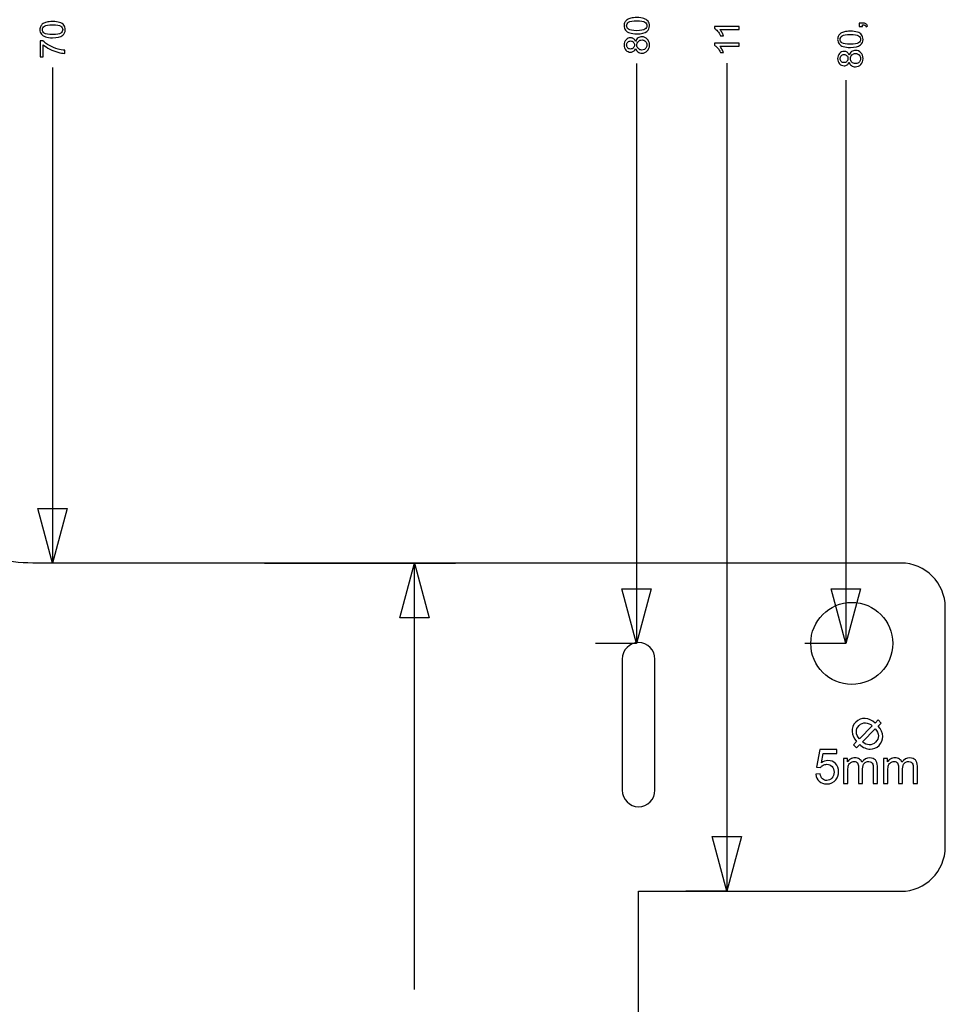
# Model space of a CAD drawing. Header units: centimetres. Extents: x -5.6 to 5.4, y -8.3 to 8.9.
# Tile 7 of 12: x -0.2 to 5.4, y -3.3 to 2.7. Entities that reach past the tile are written whole.
import ezdxf

# ---------------------------------------------------------------- set-up
doc = ezdxf.new("R2010")
doc.units = ezdxf.units.CM
doc.header["$MEASUREMENT"] = 0
doc.layers.add('layer 1', color=7, linetype='Continuous')

msp = doc.modelspace()

# ---------------------------------------------------------------- linework, layer by layer
at = {"layer": 'layer 1', "color": 250, "lineweight": 25}
for points, knots in [([(-0.11947, 6.40775), (-0.11947, 6.40775), (-0.11947, 6.4077), (-0.11947, 6.4077), (-0.11947, 6.4077), (-0.37717, 6.40958), (-0.63106, 6.28714), (-0.78708, 6.05816), (-0.78708, 6.05816), (-0.88115, 5.92009), (-0.92613, 5.76308), (-0.92599, 5.60775), (-0.92599, 5.60775), (-0.92599, 5.60775), (-0.92602, 5.60775), (-0.92602, 5.60775), (-0.92602, 5.60775), (-0.92602, 5.60775), (-0.92602, 0.2074), (-0.92602, 0.2074), (-0.92602, 0.2074), (-0.92602, 0.2074), (-0.92602, 0.20352), (-0.92602, 0.20352), (-0.92602, 0.20352), (-0.92602, 0.20352), (-0.92599, 0.20352), (-0.92599, 0.20352), (-0.92599, 0.20352), (-0.92575, -0.05192), (-0.80348, -0.30283), (-0.57644, -0.45753), (-0.57644, -0.45753), (-0.43643, -0.55293), (-0.27694, -0.59781), (-0.11947, -0.59638), (-0.11947, -0.59638), (-0.11947, -0.59638), (-0.11947, -0.59648), (-0.11947, -0.59648), (-0.11947, -0.59648), (-0.11947, -0.59648), (5.17297, -0.59648), (5.17297, -0.59648), (5.17297, -0.59648), (5.32198, -0.59648), (5.44396, -0.71845), (5.44396, -0.86746), (5.44396, -0.86746), (5.44396, -0.86746), (5.44396, -2.32555), (5.44396, -2.32555), (5.44396, -2.32555), (5.44396, -2.47454), (5.32204, -2.59648), (5.17302, -2.59648), (5.17302, -2.59648), (5.17302, -2.59648), (3.57397, -2.59648), (3.57397, -2.59648), (3.57397, -2.59648), (3.57397, -2.59648), (3.57397, -6.29214), (3.57397, -6.29214), (3.57397, -6.29214), (3.57397, -6.29214), (3.57396, -6.29214), (3.57396, -6.29214), (3.57396, -6.29214), (3.57396, -6.29214), (3.57396, -7.80077), (3.57396, -7.80077), (3.57396, -7.80077), (3.57396, -8.06887), (3.35461, -8.28822), (3.08651, -8.28822), (3.08651, -8.28822), (3.08651, -8.28822), (-2.43858, -8.28822), (-2.43858, -8.28822), (-2.43858, -8.28822), (-2.70668, -8.28822), (-2.92603, -8.06887), (-2.92603, -7.80077), (-2.92603, -7.80077), (-2.92603, -7.80077), (-2.92603, -6.29214), (-2.92603, -6.29214), (-2.92603, -6.29214), (-2.92603, -6.29214), (-2.92603, -2.59648), (-2.92603, -2.59648), (-2.92603, -2.59648), (-2.92603, -2.59648), (-5.28506, -2.59648), (-5.28506, -2.59648), (-5.28506, -2.59648), (-5.4341, -2.59648), (-5.55604, -2.47454), (-5.55604, -2.3255), (-5.55604, -2.3255), (-5.55604, -2.3255), (-5.55604, -0.86746), (-5.55604, -0.86746), (-5.55604, -0.86746), (-5.55604, -0.71842), (-5.43407, -0.59648), (-5.28506, -0.59648), (-5.28506, -0.59648), (-5.28506, -0.59648), (-2.92604, -0.59648), (-2.92604, -0.59648), (-2.92604, -0.59648), (-2.92604, -0.59648), (-2.92604, 6.40775), (-2.92604, 6.40775), (-2.92604, 6.40775), (-2.92604, 6.40775), (-5.28506, 6.40775), (-5.28506, 6.40775), (-5.28506, 6.40775), (-5.43407, 6.40775), (-5.55604, 6.52969), (-5.55604, 6.67873), (-5.55604, 6.67873), (-5.55604, 6.67873), (-5.55604, 8.13677), (-5.55604, 8.13677), (-5.55604, 8.13677), (-5.55604, 8.28581), (-5.4341, 8.40775), (-5.28506, 8.40775), (-5.28506, 8.40775), (-5.28506, 8.40775), (5.17302, 8.40775), (5.17302, 8.40775), (5.17302, 8.40775), (5.32204, 8.40775), (5.44396, 8.28581), (5.44396, 8.13682), (5.44396, 8.13682), (5.44396, 8.13682), (5.44396, 6.67873), (5.44396, 6.67873), (5.44396, 6.67873), (5.44396, 6.52972), (5.32198, 6.40775), (5.17297, 6.40775), (5.17297, 6.40775), (5.17297, 6.40775), (-0.11947, 6.40775), (-0.11947, 6.40775)], [0, 0, 0, 0, 0.025641, 0.025641, 0.025641, 0.025641, 0.0512821, 0.0512821, 0.0512821, 0.0512821, 0.0769231, 0.0769231, 0.0769231, 0.0769231, 0.1025641, 0.1025641, 0.1025641, 0.1025641, 0.1282051, 0.1282051, 0.1282051, 0.1282051, 0.1538462, 0.1538462, 0.1538462, 0.1538462, 0.1794872, 0.1794872, 0.1794872, 0.1794872, 0.2051282, 0.2051282, 0.2051282, 0.2051282, 0.2307692, 0.2307692, 0.2307692, 0.2307692, 0.2564103, 0.2564103, 0.2564103, 0.2564103, 0.2820513, 0.2820513, 0.2820513, 0.2820513, 0.3076923, 0.3076923, 0.3076923, 0.3076923, 0.3333333, 0.3333333, 0.3333333, 0.3333333, 0.3589744, 0.3589744, 0.3589744, 0.3589744, 0.3846154, 0.3846154, 0.3846154, 0.3846154, 0.4102564, 0.4102564, 0.4102564, 0.4102564, 0.4358974, 0.4358974, 0.4358974, 0.4358974, 0.4615385, 0.4615385, 0.4615385, 0.4615385, 0.4871795, 0.4871795, 0.4871795, 0.4871795, 0.5128205, 0.5128205, 0.5128205, 0.5128205, 0.5384615, 0.5384615, 0.5384615, 0.5384615, 0.5641026, 0.5641026, 0.5641026, 0.5641026, 0.5897436, 0.5897436, 0.5897436, 0.5897436, 0.6153846, 0.6153846, 0.6153846, 0.6153846, 0.6410256, 0.6410256, 0.6410256, 0.6410256, 0.6666667, 0.6666667, 0.6666667, 0.6666667, 0.6923077, 0.6923077, 0.6923077, 0.6923077, 0.7179487, 0.7179487, 0.7179487, 0.7179487, 0.7435897, 0.7435897, 0.7435897, 0.7435897, 0.7692308, 0.7692308, 0.7692308, 0.7692308, 0.7948718, 0.7948718, 0.7948718, 0.7948718, 0.8205128, 0.8205128, 0.8205128, 0.8205128, 0.8461538, 0.8461538, 0.8461538, 0.8461538, 0.8717949, 0.8717949, 0.8717949, 0.8717949, 0.8974359, 0.8974359, 0.8974359, 0.8974359, 0.9230769, 0.9230769, 0.9230769, 0.9230769, 0.9487179, 0.9487179, 0.9487179, 0.9487179, 1, 1, 1, 1]), ([(5.12384, -1.08648), (5.12384, -0.94841), (5.01191, -0.83648), (4.87384, -0.83648), (4.87384, -0.83648), (4.73577, -0.83648), (4.62384, -0.94841), (4.62384, -1.08648), (4.62384, -1.08648), (4.62384, -1.22455), (4.73577, -1.33648), (4.87384, -1.33648), (4.87384, -1.33648), (5.01191, -1.33648), (5.12384, -1.22455), (5.12384, -1.08648)], [0, 0, 0, 0, 0.2, 0.2, 0.2, 0.2, 0.4, 0.4, 0.4, 0.4, 0.6, 0.6, 0.6, 0.6, 1, 1, 1, 1]), ([(3.57397, -2.08148), (3.57397, -2.08148), (3.57396, -2.08148), (3.57396, -2.08148), (3.57396, -2.08148), (3.51911, -2.08148), (3.47396, -2.03602), (3.47396, -1.98048), (3.47396, -1.98048), (3.47396, -1.98048), (3.47396, -1.18249), (3.47396, -1.18249), (3.47396, -1.18249), (3.47396, -1.12695), (3.51896, -1.08148), (3.57396, -1.08148), (3.57396, -1.08148), (3.57396, -1.08148), (3.57397, -1.08148), (3.57397, -1.08148), (3.57397, -1.08148), (3.62897, -1.08148), (3.67396, -1.12707), (3.67396, -1.18249), (3.67396, -1.18249), (3.67396, -1.18249), (3.67396, -1.98048), (3.67396, -1.98048), (3.67396, -1.98048), (3.67396, -2.0359), (3.62878, -2.08148), (3.57397, -2.08148)], [0, 0, 0, 0, 0.1111111, 0.1111111, 0.1111111, 0.1111111, 0.2222222, 0.2222222, 0.2222222, 0.2222222, 0.3333333, 0.3333333, 0.3333333, 0.3333333, 0.4444444, 0.4444444, 0.4444444, 0.4444444, 0.5555556, 0.5555556, 0.5555556, 0.5555556, 0.6666667, 0.6666667, 0.6666667, 0.6666667, 0.7777778, 0.7777778, 0.7777778, 0.7777778, 1, 1, 1, 1])]:
    msp.add_open_spline(points, degree=3, knots=knots, dxfattribs=at)
at = {"layer": 'layer 1', "color": 250}
for points, knots in [([(0.0013, 2.6047), (-0.01658, 2.6047), (-0.03105, 2.60653), (-0.04198, 2.6102), (-0.04198, 2.6102), (-0.05295, 2.61391), (-0.06138, 2.61937), (-0.06727, 2.62664), (-0.06727, 2.62664), (-0.07317, 2.63387), (-0.07609, 2.64301), (-0.07609, 2.65402), (-0.07609, 2.65402), (-0.07609, 2.66213), (-0.07447, 2.66926), (-0.07119, 2.67543), (-0.07119, 2.67543), (-0.06791, 2.68157), (-0.06318, 2.68665), (-0.05701, 2.6906), (-0.05701, 2.6906), (-0.05087, 2.69455), (-0.04336, 2.69765), (-0.0345, 2.69991), (-0.0345, 2.69991), (-0.02565, 2.7022), (-0.01369, 2.70333), (0.0013, 2.70333), (0.0013, 2.70333), (0.01908, 2.70333), (0.03348, 2.7015), (0.04441, 2.69787), (0.04441, 2.69787), (0.05538, 2.69423), (0.06381, 2.68876), (0.06974, 2.6815), (0.06974, 2.6815), (0.07567, 2.67427), (0.07863, 2.66509), (0.07863, 2.65402), (0.07863, 2.65402), (0.07863, 2.63945), (0.07344, 2.62798), (0.06304, 2.61966), (0.06304, 2.61966), (0.05034, 2.60967), (0.02977, 2.6047), (0.0013, 2.6047)], [0, 0, 0, 0, 0.0769231, 0.0769231, 0.0769231, 0.0769231, 0.1538462, 0.1538462, 0.1538462, 0.1538462, 0.2307692, 0.2307692, 0.2307692, 0.2307692, 0.3076923, 0.3076923, 0.3076923, 0.3076923, 0.3846154, 0.3846154, 0.3846154, 0.3846154, 0.4615385, 0.4615385, 0.4615385, 0.4615385, 0.5384615, 0.5384615, 0.5384615, 0.5384615, 0.6153846, 0.6153846, 0.6153846, 0.6153846, 0.6923077, 0.6923077, 0.6923077, 0.6923077, 0.7692308, 0.7692308, 0.7692308, 0.7692308, 0.8461538, 0.8461538, 0.8461538, 0.8461538, 1, 1, 1, 1]), ([(3.56297, 2.6286), (3.54505, 2.62864), (3.53066, 2.63051), (3.51976, 2.63421), (3.51976, 2.63421), (3.50882, 2.63792), (3.50043, 2.64339), (3.4945, 2.65069), (3.4945, 2.65069), (3.48858, 2.65796), (3.48565, 2.66713), (3.48565, 2.67813), (3.48565, 2.67813), (3.48568, 2.68625), (3.48734, 2.69341), (3.49062, 2.69951), (3.49062, 2.69951), (3.4939, 2.70565), (3.49863, 2.71069), (3.5048, 2.71468), (3.5048, 2.71468), (3.51098, 2.71867), (3.51849, 2.72181), (3.52734, 2.72406), (3.52734, 2.72406), (3.5362, 2.72632), (3.54812, 2.72741), (3.56315, 2.72741), (3.56315, 2.72741), (3.58093, 2.72738), (3.59529, 2.72551), (3.60619, 2.72184), (3.60619, 2.72184), (3.61712, 2.71817), (3.62552, 2.7127), (3.63148, 2.70544), (3.63148, 2.70544), (3.63744, 2.69814), (3.64041, 2.68896), (3.64037, 2.67785), (3.64037, 2.67785), (3.64034, 2.66325), (3.63508, 2.65178), (3.6246, 2.64349), (3.6246, 2.64349), (3.61197, 2.63351), (3.59144, 2.62853), (3.56297, 2.6286)], [0, 0, 0, 0, 0.0769231, 0.0769231, 0.0769231, 0.0769231, 0.1538462, 0.1538462, 0.1538462, 0.1538462, 0.2307692, 0.2307692, 0.2307692, 0.2307692, 0.3076923, 0.3076923, 0.3076923, 0.3076923, 0.3846154, 0.3846154, 0.3846154, 0.3846154, 0.4615385, 0.4615385, 0.4615385, 0.4615385, 0.5384615, 0.5384615, 0.5384615, 0.5384615, 0.6153846, 0.6153846, 0.6153846, 0.6153846, 0.6923077, 0.6923077, 0.6923077, 0.6923077, 0.7692308, 0.7692308, 0.7692308, 0.7692308, 0.8461538, 0.8461538, 0.8461538, 0.8461538, 1, 1, 1, 1]), ([(3.56301, 2.64772), (3.58788, 2.64769), (3.60446, 2.65055), (3.61268, 2.65637), (3.61268, 2.65637), (3.62093, 2.66219), (3.62506, 2.66935), (3.6251, 2.67789), (3.6251, 2.67789), (3.6251, 2.68642), (3.62097, 2.69362), (3.61271, 2.69948), (3.61271, 2.69948), (3.60446, 2.7053), (3.58791, 2.70822), (3.56312, 2.70829), (3.56312, 2.70829), (3.53817, 2.70833), (3.52159, 2.70544), (3.51341, 2.69962), (3.51341, 2.69962), (3.50519, 2.69383), (3.50106, 2.6866), (3.50106, 2.67789), (3.50106, 2.67789), (3.50103, 2.66935), (3.50466, 2.66254), (3.51186, 2.65743), (3.51186, 2.65743), (3.5211, 2.65101), (3.53814, 2.64776), (3.56301, 2.64772)], [0, 0, 0, 0, 0.1111111, 0.1111111, 0.1111111, 0.1111111, 0.2222222, 0.2222222, 0.2222222, 0.2222222, 0.3333333, 0.3333333, 0.3333333, 0.3333333, 0.4444444, 0.4444444, 0.4444444, 0.4444444, 0.5555556, 0.5555556, 0.5555556, 0.5555556, 0.6666667, 0.6666667, 0.6666667, 0.6666667, 0.7777778, 0.7777778, 0.7777778, 0.7777778, 1, 1, 1, 1]), ([(0.00137, 2.62375), (0.02631, 2.62375), (0.04289, 2.62664), (0.05108, 2.63246), (0.05108, 2.63246), (0.0593, 2.63828), (0.06339, 2.64548), (0.06339, 2.65402), (0.06339, 2.65402), (0.06339, 2.66255), (0.05926, 2.66975), (0.05104, 2.67557), (0.05104, 2.67557), (0.04279, 2.68139), (0.02624, 2.68428), (0.00137, 2.68428), (0.00137, 2.68428), (-0.02357, 2.68428), (-0.04015, 2.68139), (-0.04833, 2.67557), (-0.04833, 2.67557), (-0.05655, 2.66979), (-0.06064, 2.66252), (-0.06064, 2.6538), (-0.06064, 2.6538), (-0.06064, 2.64527), (-0.05701, 2.63842), (-0.04978, 2.63331), (-0.04978, 2.63331), (-0.04057, 2.62692), (-0.0235, 2.62375), (0.00137, 2.62375)], [0, 0, 0, 0, 0.1111111, 0.1111111, 0.1111111, 0.1111111, 0.2222222, 0.2222222, 0.2222222, 0.2222222, 0.3333333, 0.3333333, 0.3333333, 0.3333333, 0.4444444, 0.4444444, 0.4444444, 0.4444444, 0.5555556, 0.5555556, 0.5555556, 0.5555556, 0.6666667, 0.6666667, 0.6666667, 0.6666667, 0.7777778, 0.7777778, 0.7777778, 0.7777778, 1, 1, 1, 1]), ([(4.18792, 2.67315), (4.18792, 2.67315), (4.18792, 2.65452), (4.18792, 2.65452), (4.18792, 2.65452), (4.18792, 2.65452), (4.06932, 2.65452), (4.06932, 2.65452), (4.06932, 2.65452), (4.07362, 2.65004), (4.07789, 2.64415), (4.08216, 2.63688), (4.08216, 2.63688), (4.08643, 2.62962), (4.08964, 2.62305), (4.09176, 2.61727), (4.09176, 2.61727), (4.09176, 2.61727), (4.07376, 2.61727), (4.07376, 2.61727), (4.07376, 2.61727), (4.0689, 2.62768), (4.06297, 2.63678), (4.05599, 2.64457), (4.05599, 2.64457), (4.04904, 2.65237), (4.0423, 2.65791), (4.03574, 2.66115), (4.03574, 2.66115), (4.03574, 2.66115), (4.03574, 2.67315), (4.03574, 2.67315), (4.03574, 2.67315), (4.03574, 2.67315), (4.18792, 2.67315), (4.18792, 2.67315)], [0, 0, 0, 0, 0.1, 0.1, 0.1, 0.1, 0.2, 0.2, 0.2, 0.2, 0.3, 0.3, 0.3, 0.3, 0.4, 0.4, 0.4, 0.4, 0.5, 0.5, 0.5, 0.5, 0.6, 0.6, 0.6, 0.6, 0.7, 0.7, 0.7, 0.7, 0.8, 0.8, 0.8, 0.8, 1, 1, 1, 1]), ([(4.86493, 2.54566), (4.84705, 2.54566), (4.83258, 2.54749), (4.82165, 2.55116), (4.82165, 2.55116), (4.81068, 2.55487), (4.80225, 2.56033), (4.79636, 2.5676), (4.79636, 2.5676), (4.79046, 2.57483), (4.78754, 2.58397), (4.78754, 2.59498), (4.78754, 2.59498), (4.78754, 2.60309), (4.78916, 2.61022), (4.79244, 2.61639), (4.79244, 2.61639), (4.79572, 2.62253), (4.80045, 2.62761), (4.80662, 2.63156), (4.80662, 2.63156), (4.81276, 2.63551), (4.82027, 2.63861), (4.82913, 2.64087), (4.82913, 2.64087), (4.83798, 2.64316), (4.84994, 2.64429), (4.86493, 2.64429), (4.86493, 2.64429), (4.88271, 2.64429), (4.89711, 2.64246), (4.90804, 2.63883), (4.90804, 2.63883), (4.91901, 2.63519), (4.92744, 2.62972), (4.93337, 2.62246), (4.93337, 2.62246), (4.9393, 2.61523), (4.94226, 2.60605), (4.94226, 2.59498), (4.94226, 2.59498), (4.94226, 2.58041), (4.93707, 2.56894), (4.92667, 2.56062), (4.92667, 2.56062), (4.91397, 2.55063), (4.8934, 2.54566), (4.86493, 2.54566)], [0, 0, 0, 0, 0.0769231, 0.0769231, 0.0769231, 0.0769231, 0.1538462, 0.1538462, 0.1538462, 0.1538462, 0.2307692, 0.2307692, 0.2307692, 0.2307692, 0.3076923, 0.3076923, 0.3076923, 0.3076923, 0.3846154, 0.3846154, 0.3846154, 0.3846154, 0.4615385, 0.4615385, 0.4615385, 0.4615385, 0.5384615, 0.5384615, 0.5384615, 0.5384615, 0.6153846, 0.6153846, 0.6153846, 0.6153846, 0.6923077, 0.6923077, 0.6923077, 0.6923077, 0.7692308, 0.7692308, 0.7692308, 0.7692308, 0.8461538, 0.8461538, 0.8461538, 0.8461538, 1, 1, 1, 1]), ([(4.93972, 2.67333), (4.93972, 2.67333), (4.91855, 2.67333), (4.91855, 2.67333), (4.91855, 2.67333), (4.91855, 2.67333), (4.91855, 2.69449), (4.91855, 2.69449), (4.91855, 2.69449), (4.91855, 2.69449), (4.93972, 2.69449), (4.93972, 2.69449), (4.93972, 2.69449), (4.94752, 2.69449), (4.95383, 2.69312), (4.95863, 2.69033), (4.95863, 2.69033), (4.96343, 2.68758), (4.96717, 2.68317), (4.96978, 2.67714), (4.96978, 2.67714), (4.96978, 2.67714), (4.96173, 2.67206), (4.96173, 2.67206), (4.96173, 2.67206), (4.96, 2.67601), (4.95746, 2.6789), (4.95415, 2.68074), (4.95415, 2.68074), (4.9508, 2.68261), (4.946, 2.68366), (4.93972, 2.68388), (4.93972, 2.68388), (4.93972, 2.68388), (4.93972, 2.67333), (4.93972, 2.67333)], [0, 0, 0, 0, 0.1, 0.1, 0.1, 0.1, 0.2, 0.2, 0.2, 0.2, 0.3, 0.3, 0.3, 0.3, 0.4, 0.4, 0.4, 0.4, 0.5, 0.5, 0.5, 0.5, 0.6, 0.6, 0.6, 0.6, 0.7, 0.7, 0.7, 0.7, 0.8, 0.8, 0.8, 0.8, 1, 1, 1, 1]), ([(-0.05577, 2.48804), (-0.05577, 2.48804), (-0.07355, 2.48804), (-0.07355, 2.48804), (-0.07355, 2.48804), (-0.07355, 2.48804), (-0.07355, 2.58604), (-0.07355, 2.58604), (-0.07355, 2.58604), (-0.07355, 2.58604), (-0.05916, 2.58604), (-0.05916, 2.58604), (-0.05916, 2.58604), (-0.0489, 2.57641), (-0.03524, 2.56681), (-0.0182, 2.55736), (-0.0182, 2.55736), (-0.00117, 2.54787), (0.01637, 2.54056), (0.03439, 2.53538), (0.03439, 2.53538), (0.04706, 2.53168), (0.06099, 2.52928), (0.07609, 2.52825), (0.07609, 2.52825), (0.07609, 2.52825), (0.07609, 2.5092), (0.07609, 2.5092), (0.07609, 2.5092), (0.06417, 2.50942), (0.04974, 2.51174), (0.03284, 2.51622), (0.03284, 2.51622), (0.01591, 2.5207), (-0.00039, 2.52709), (-0.01609, 2.53545), (-0.01609, 2.53545), (-0.03179, 2.54381), (-0.04501, 2.5527), (-0.05577, 2.56212), (-0.05577, 2.56212), (-0.05577, 2.56212), (-0.05577, 2.48804), (-0.05577, 2.48804)], [0, 0, 0, 0, 0.0833333, 0.0833333, 0.0833333, 0.0833333, 0.1666667, 0.1666667, 0.1666667, 0.1666667, 0.25, 0.25, 0.25, 0.25, 0.3333333, 0.3333333, 0.3333333, 0.3333333, 0.4166667, 0.4166667, 0.4166667, 0.4166667, 0.5, 0.5, 0.5, 0.5, 0.5833333, 0.5833333, 0.5833333, 0.5833333, 0.6666667, 0.6666667, 0.6666667, 0.6666667, 0.75, 0.75, 0.75, 0.75, 0.8333333, 0.8333333, 0.8333333, 0.8333333, 1, 1, 1, 1]), ([(3.5556, 2.53953), (3.55274, 2.5318), (3.54872, 2.52609), (3.54347, 2.52239), (3.54347, 2.52239), (3.53825, 2.51868), (3.53197, 2.51681), (3.52466, 2.51685), (3.52466, 2.51685), (3.51362, 2.51685), (3.50438, 2.52083), (3.49687, 2.52877), (3.49687, 2.52877), (3.48939, 2.53671), (3.48565, 2.54726), (3.48565, 2.56041), (3.48565, 2.56041), (3.48568, 2.57364), (3.48953, 2.5843), (3.49725, 2.59234), (3.49725, 2.59234), (3.50494, 2.60038), (3.51429, 2.6044), (3.52533, 2.60437), (3.52533, 2.60437), (3.53235, 2.60437), (3.53846, 2.6025), (3.54364, 2.59879), (3.54364, 2.59879), (3.54886, 2.59513), (3.55285, 2.58952), (3.55567, 2.582), (3.55567, 2.582), (3.55871, 2.59128), (3.56361, 2.59837), (3.57038, 2.6032), (3.57038, 2.6032), (3.57716, 2.60804), (3.5852, 2.61047), (3.59458, 2.61044), (3.59458, 2.61044), (3.60753, 2.61044), (3.61839, 2.60581), (3.62721, 2.59664), (3.62721, 2.59664), (3.636, 2.58747), (3.64041, 2.57541), (3.64037, 2.56045), (3.64037, 2.56045), (3.64034, 2.54549), (3.63589, 2.53346), (3.62704, 2.52429), (3.62704, 2.52429), (3.61815, 2.51515), (3.60711, 2.5106), (3.59388, 2.5106), (3.59388, 2.5106), (3.58403, 2.51064), (3.57578, 2.51314), (3.56915, 2.51815), (3.56915, 2.51815), (3.56252, 2.52316), (3.558, 2.53029), (3.5556, 2.53953)], [0, 0, 0, 0, 0.0588235, 0.0588235, 0.0588235, 0.0588235, 0.1176471, 0.1176471, 0.1176471, 0.1176471, 0.1764706, 0.1764706, 0.1764706, 0.1764706, 0.2352941, 0.2352941, 0.2352941, 0.2352941, 0.2941176, 0.2941176, 0.2941176, 0.2941176, 0.3529412, 0.3529412, 0.3529412, 0.3529412, 0.4117647, 0.4117647, 0.4117647, 0.4117647, 0.4705882, 0.4705882, 0.4705882, 0.4705882, 0.5294118, 0.5294118, 0.5294118, 0.5294118, 0.5882353, 0.5882353, 0.5882353, 0.5882353, 0.6470588, 0.6470588, 0.6470588, 0.6470588, 0.7058824, 0.7058824, 0.7058824, 0.7058824, 0.7647059, 0.7647059, 0.7647059, 0.7647059, 0.8235294, 0.8235294, 0.8235294, 0.8235294, 0.8823529, 0.8823529, 0.8823529, 0.8823529, 1, 1, 1, 1]), ([(3.52406, 2.53586), (3.53123, 2.53583), (3.53708, 2.53815), (3.54163, 2.54274), (3.54163, 2.54274), (3.54622, 2.54736), (3.54848, 2.55336), (3.54851, 2.56073), (3.54851, 2.56073), (3.54851, 2.56789), (3.54625, 2.57375), (3.54177, 2.57833), (3.54177, 2.57833), (3.53726, 2.58296), (3.53172, 2.58525), (3.52519, 2.58525), (3.52519, 2.58525), (3.51835, 2.58525), (3.51263, 2.58292), (3.50798, 2.57819), (3.50798, 2.57819), (3.50332, 2.5735), (3.50096, 2.56761), (3.50096, 2.56059), (3.50096, 2.56059), (3.50096, 2.5535), (3.50322, 2.54761), (3.50773, 2.54292), (3.50773, 2.54292), (3.51228, 2.53822), (3.51771, 2.53586), (3.52406, 2.53586)], [0, 0, 0, 0, 0.1111111, 0.1111111, 0.1111111, 0.1111111, 0.2222222, 0.2222222, 0.2222222, 0.2222222, 0.3333333, 0.3333333, 0.3333333, 0.3333333, 0.4444444, 0.4444444, 0.4444444, 0.4444444, 0.5555556, 0.5555556, 0.5555556, 0.5555556, 0.6666667, 0.6666667, 0.6666667, 0.6666667, 0.7777778, 0.7777778, 0.7777778, 0.7777778, 1, 1, 1, 1]), ([(3.59402, 2.52972), (3.59934, 2.52972), (3.60446, 2.53096), (3.60943, 2.53346), (3.60943, 2.53346), (3.61441, 2.536), (3.61825, 2.53971), (3.62097, 2.54468), (3.62097, 2.54468), (3.62369, 2.54962), (3.62506, 2.55498), (3.6251, 2.5607), (3.6251, 2.5607), (3.6251, 2.56959), (3.62224, 2.57692), (3.61652, 2.58271), (3.61652, 2.58271), (3.61084, 2.58849), (3.60358, 2.59142), (3.59476, 2.59142), (3.59476, 2.59142), (3.5858, 2.59146), (3.57839, 2.58849), (3.5725, 2.58253), (3.5725, 2.58253), (3.56664, 2.57657), (3.56371, 2.56913), (3.56368, 2.56017), (3.56368, 2.56017), (3.56368, 2.55142), (3.56657, 2.54415), (3.57232, 2.5384), (3.57232, 2.5384), (3.57811, 2.53265), (3.58534, 2.52976), (3.59402, 2.52972)], [0, 0, 0, 0, 0.1, 0.1, 0.1, 0.1, 0.2, 0.2, 0.2, 0.2, 0.3, 0.3, 0.3, 0.3, 0.4, 0.4, 0.4, 0.4, 0.5, 0.5, 0.5, 0.5, 0.6, 0.6, 0.6, 0.6, 0.7, 0.7, 0.7, 0.7, 0.8, 0.8, 0.8, 0.8, 1, 1, 1, 1]), ([(4.865, 2.56471), (4.88994, 2.56471), (4.90652, 2.5676), (4.91471, 2.57342), (4.91471, 2.57342), (4.92293, 2.57924), (4.92702, 2.58644), (4.92702, 2.59498), (4.92702, 2.59498), (4.92702, 2.60351), (4.92289, 2.61071), (4.91467, 2.61653), (4.91467, 2.61653), (4.90642, 2.62235), (4.88987, 2.62524), (4.865, 2.62524), (4.865, 2.62524), (4.84006, 2.62524), (4.82348, 2.62235), (4.8153, 2.61653), (4.8153, 2.61653), (4.80708, 2.61075), (4.80299, 2.60348), (4.80299, 2.59476), (4.80299, 2.59476), (4.80299, 2.58623), (4.80662, 2.57938), (4.81385, 2.57427), (4.81385, 2.57427), (4.82306, 2.56788), (4.84013, 2.56471), (4.865, 2.56471)], [0, 0, 0, 0, 0.1111111, 0.1111111, 0.1111111, 0.1111111, 0.2222222, 0.2222222, 0.2222222, 0.2222222, 0.3333333, 0.3333333, 0.3333333, 0.3333333, 0.4444444, 0.4444444, 0.4444444, 0.4444444, 0.5555556, 0.5555556, 0.5555556, 0.5555556, 0.6666667, 0.6666667, 0.6666667, 0.6666667, 0.7777778, 0.7777778, 0.7777778, 0.7777778, 1, 1, 1, 1]), ([(4.18792, 2.57113), (4.18792, 2.57113), (4.18792, 2.5525), (4.18792, 2.5525), (4.18792, 2.5525), (4.18792, 2.5525), (4.06932, 2.5525), (4.06932, 2.5525), (4.06932, 2.5525), (4.07362, 2.54802), (4.07789, 2.54213), (4.08216, 2.53486), (4.08216, 2.53486), (4.08643, 2.5276), (4.08964, 2.52103), (4.09176, 2.51525), (4.09176, 2.51525), (4.09176, 2.51525), (4.07376, 2.51525), (4.07376, 2.51525), (4.07376, 2.51525), (4.0689, 2.52566), (4.06297, 2.53476), (4.05599, 2.54255), (4.05599, 2.54255), (4.04904, 2.55035), (4.0423, 2.55589), (4.03574, 2.55913), (4.03574, 2.55913), (4.03574, 2.55913), (4.03574, 2.57113), (4.03574, 2.57113), (4.03574, 2.57113), (4.03574, 2.57113), (4.18792, 2.57113), (4.18792, 2.57113)], [0, 0, 0, 0, 0.1, 0.1, 0.1, 0.1, 0.2, 0.2, 0.2, 0.2, 0.3, 0.3, 0.3, 0.3, 0.4, 0.4, 0.4, 0.4, 0.5, 0.5, 0.5, 0.5, 0.6, 0.6, 0.6, 0.6, 0.7, 0.7, 0.7, 0.7, 0.8, 0.8, 0.8, 0.8, 1, 1, 1, 1]), ([(4.85756, 2.45662), (4.85474, 2.44889), (4.85068, 2.44318), (4.84546, 2.43944), (4.84546, 2.43944), (4.8402, 2.43574), (4.83393, 2.43387), (4.82662, 2.43387), (4.82662, 2.43387), (4.81558, 2.43387), (4.80634, 2.43782), (4.79882, 2.44572), (4.79882, 2.44572), (4.79131, 2.45366), (4.78754, 2.46417), (4.78754, 2.47733), (4.78754, 2.47733), (4.78754, 2.49052), (4.79138, 2.50117), (4.79907, 2.50922), (4.79907, 2.50922), (4.80676, 2.51726), (4.81611, 2.52128), (4.82715, 2.52128), (4.82715, 2.52128), (4.83417, 2.52128), (4.84031, 2.51945), (4.8455, 2.51578), (4.8455, 2.51578), (4.85072, 2.51211), (4.85474, 2.50654), (4.85756, 2.49902), (4.85756, 2.49902), (4.86059, 2.5083), (4.86546, 2.51532), (4.87224, 2.52015), (4.87224, 2.52015), (4.87897, 2.52499), (4.88702, 2.52742), (4.8964, 2.52742), (4.8964, 2.52742), (4.90935, 2.52742), (4.92021, 2.52283), (4.92903, 2.5137), (4.92903, 2.5137), (4.93785, 2.50453), (4.94226, 2.4925), (4.94226, 2.47757), (4.94226, 2.47757), (4.94226, 2.46265), (4.93785, 2.45062), (4.929, 2.44145), (4.929, 2.44145), (4.92014, 2.43231), (4.9091, 2.42773), (4.89587, 2.42773), (4.89587, 2.42773), (4.88603, 2.42773), (4.87777, 2.43023), (4.87114, 2.43524), (4.87114, 2.43524), (4.86447, 2.44025), (4.85996, 2.44738), (4.85756, 2.45662)], [0, 0, 0, 0, 0.0588235, 0.0588235, 0.0588235, 0.0588235, 0.1176471, 0.1176471, 0.1176471, 0.1176471, 0.1764706, 0.1764706, 0.1764706, 0.1764706, 0.2352941, 0.2352941, 0.2352941, 0.2352941, 0.2941176, 0.2941176, 0.2941176, 0.2941176, 0.3529412, 0.3529412, 0.3529412, 0.3529412, 0.4117647, 0.4117647, 0.4117647, 0.4117647, 0.4705882, 0.4705882, 0.4705882, 0.4705882, 0.5294118, 0.5294118, 0.5294118, 0.5294118, 0.5882353, 0.5882353, 0.5882353, 0.5882353, 0.6470588, 0.6470588, 0.6470588, 0.6470588, 0.7058824, 0.7058824, 0.7058824, 0.7058824, 0.7647059, 0.7647059, 0.7647059, 0.7647059, 0.8235294, 0.8235294, 0.8235294, 0.8235294, 0.8823529, 0.8823529, 0.8823529, 0.8823529, 1, 1, 1, 1]), ([(4.82595, 2.45292), (4.83315, 2.45292), (4.83901, 2.45521), (4.84356, 2.45976), (4.84356, 2.45976), (4.84811, 2.46435), (4.8504, 2.47034), (4.8504, 2.47779), (4.8504, 2.47779), (4.8504, 2.48502), (4.84814, 2.49087), (4.84363, 2.49542), (4.84363, 2.49542), (4.83911, 2.49997), (4.83357, 2.50223), (4.82701, 2.50223), (4.82701, 2.50223), (4.82017, 2.50223), (4.81442, 2.4999), (4.80976, 2.49521), (4.80976, 2.49521), (4.8051, 2.49056), (4.80278, 2.48466), (4.80278, 2.47757), (4.80278, 2.47757), (4.80278, 2.47041), (4.80507, 2.46452), (4.80962, 2.45987), (4.80962, 2.45987), (4.81417, 2.45524), (4.8196, 2.45292), (4.82595, 2.45292)], [0, 0, 0, 0, 0.1111111, 0.1111111, 0.1111111, 0.1111111, 0.2222222, 0.2222222, 0.2222222, 0.2222222, 0.3333333, 0.3333333, 0.3333333, 0.3333333, 0.4444444, 0.4444444, 0.4444444, 0.4444444, 0.5555556, 0.5555556, 0.5555556, 0.5555556, 0.6666667, 0.6666667, 0.6666667, 0.6666667, 0.7777778, 0.7777778, 0.7777778, 0.7777778, 1, 1, 1, 1]), ([(4.89601, 2.44678), (4.90134, 2.44678), (4.90645, 2.44801), (4.91143, 2.45048), (4.91143, 2.45048), (4.91637, 2.45295), (4.92021, 2.45669), (4.92293, 2.4617), (4.92293, 2.4617), (4.92564, 2.46667), (4.92702, 2.47204), (4.92702, 2.47772), (4.92702, 2.47772), (4.92702, 2.48668), (4.92416, 2.49401), (4.91845, 2.49976), (4.91845, 2.49976), (4.91273, 2.50551), (4.90547, 2.50837), (4.89665, 2.50837), (4.89665, 2.50837), (4.88769, 2.50837), (4.88028, 2.50541), (4.87442, 2.49952), (4.87442, 2.49952), (4.86857, 2.49359), (4.86564, 2.48611), (4.86564, 2.47712), (4.86564, 2.47712), (4.86564, 2.4683), (4.86853, 2.46106), (4.87432, 2.45535), (4.87432, 2.45535), (4.8801, 2.44963), (4.88733, 2.44678), (4.89601, 2.44678)], [0, 0, 0, 0, 0.1, 0.1, 0.1, 0.1, 0.2, 0.2, 0.2, 0.2, 0.3, 0.3, 0.3, 0.3, 0.4, 0.4, 0.4, 0.4, 0.5, 0.5, 0.5, 0.5, 0.6, 0.6, 0.6, 0.6, 0.7, 0.7, 0.7, 0.7, 0.8, 0.8, 0.8, 0.8, 1, 1, 1, 1]), ([(5.01563, -1.5718), (5.01563, -1.5718), (5.03481, -1.55267), (5.03481, -1.55267), (5.03481, -1.55267), (5.03481, -1.55267), (5.0533, -1.57121), (5.0533, -1.57121), (5.0533, -1.57121), (5.0533, -1.57121), (5.03417, -1.59035), (5.03417, -1.59035), (5.03417, -1.59035), (5.05217, -1.61036), (5.06146, -1.63112), (5.06206, -1.65256), (5.06206, -1.65256), (5.0626, -1.67395), (5.05517, -1.69239), (5.03968, -1.70789), (5.03968, -1.70789), (5.02453, -1.72303), (5.00633, -1.73061), (4.98509, -1.73051), (4.98509, -1.73051), (4.96378, -1.73047), (4.94279, -1.72112), (4.92203, -1.70253), (4.92203, -1.70253), (4.92203, -1.70253), (4.90275, -1.72176), (4.90275, -1.72176), (4.90275, -1.72176), (4.90275, -1.72176), (4.88421, -1.70322), (4.88421, -1.70322), (4.88421, -1.70322), (4.88421, -1.70322), (4.90349, -1.68399), (4.90349, -1.68399), (4.90349, -1.68399), (4.88648, -1.66564), (4.87718, -1.64553), (4.87551, -1.62369), (4.87551, -1.62369), (4.87383, -1.60185), (4.88131, -1.58267), (4.89788, -1.56609), (4.89788, -1.56609), (4.91451, -1.54947), (4.93369, -1.54199), (4.95538, -1.54372), (4.95538, -1.54372), (4.97706, -1.54549), (4.99713, -1.55483), (5.01563, -1.5718)], [0, 0, 0, 0, 0.0666667, 0.0666667, 0.0666667, 0.0666667, 0.1333333, 0.1333333, 0.1333333, 0.1333333, 0.2, 0.2, 0.2, 0.2, 0.2666667, 0.2666667, 0.2666667, 0.2666667, 0.3333333, 0.3333333, 0.3333333, 0.3333333, 0.4, 0.4, 0.4, 0.4, 0.4666667, 0.4666667, 0.4666667, 0.4666667, 0.5333333, 0.5333333, 0.5333333, 0.5333333, 0.6, 0.6, 0.6, 0.6, 0.6666667, 0.6666667, 0.6666667, 0.6666667, 0.7333333, 0.7333333, 0.7333333, 0.7333333, 0.8, 0.8, 0.8, 0.8, 0.8666667, 0.8666667, 0.8666667, 0.8666667, 1, 1, 1, 1]), ([(4.99862, -1.58882), (4.98578, -1.57707), (4.9722, -1.57077), (4.95789, -1.56988), (4.95789, -1.56988), (4.94353, -1.569), (4.93034, -1.57456), (4.91835, -1.58655), (4.91835, -1.58655), (4.90644, -1.59846), (4.90089, -1.61154), (4.90157, -1.62586), (4.90157, -1.62586), (4.90231, -1.64017), (4.9086, -1.65379), (4.92061, -1.66687), (4.92061, -1.66687), (4.92061, -1.66687), (4.99862, -1.58882), (4.99862, -1.58882)], [0, 0, 0, 0, 0.1666667, 0.1666667, 0.1666667, 0.1666667, 0.3333333, 0.3333333, 0.3333333, 0.3333333, 0.5, 0.5, 0.5, 0.5, 0.6666667, 0.6666667, 0.6666667, 0.6666667, 1, 1, 1, 1]), ([(5.01726, -1.60726), (5.01726, -1.60726), (4.939, -1.68551), (4.939, -1.68551), (4.939, -1.68551), (4.95238, -1.69766), (4.96615, -1.70401), (4.98027, -1.70455), (4.98027, -1.70455), (4.99438, -1.70509), (5.00742, -1.69943), (5.01932, -1.68753), (5.01932, -1.68753), (5.03097, -1.67582), (5.03663, -1.66299), (5.03624, -1.64897), (5.03624, -1.64897), (5.03589, -1.63495), (5.02954, -1.62103), (5.01726, -1.60726)], [0, 0, 0, 0, 0.1666667, 0.1666667, 0.1666667, 0.1666667, 0.3333333, 0.3333333, 0.3333333, 0.3333333, 0.5, 0.5, 0.5, 0.5, 0.6666667, 0.6666667, 0.6666667, 0.6666667, 1, 1, 1, 1]), ([(4.6542, -1.88391), (4.6542, -1.88391), (4.68113, -1.88186), (4.68113, -1.88186), (4.68113, -1.88186), (4.68313, -1.89499), (4.68777, -1.90484), (4.69499, -1.91148), (4.69499, -1.91148), (4.70221, -1.91807), (4.71104, -1.92138), (4.72143, -1.92138), (4.72143, -1.92138), (4.73397, -1.92138), (4.74446, -1.9167), (4.753, -1.90738), (4.753, -1.90738), (4.76149, -1.89801), (4.76574, -1.88562), (4.76574, -1.8702), (4.76574, -1.8702), (4.76574, -1.85551), (4.76169, -1.84395), (4.75354, -1.83546), (4.75354, -1.83546), (4.74539, -1.82697), (4.73461, -1.82272), (4.72119, -1.82272), (4.72119, -1.82272), (4.71285, -1.82272), (4.70538, -1.82463), (4.69874, -1.82843), (4.69874, -1.82843), (4.69216, -1.83224), (4.68699, -1.83717), (4.68318, -1.84322), (4.68318, -1.84322), (4.68318, -1.84322), (4.65888, -1.8397), (4.65888, -1.8397), (4.65888, -1.8397), (4.65888, -1.8397), (4.67908, -1.73197), (4.67908, -1.73197), (4.67908, -1.73197), (4.67908, -1.73197), (4.78301, -1.73197), (4.78301, -1.73197), (4.78301, -1.73197), (4.78301, -1.73197), (4.78301, -1.75656), (4.78301, -1.75656), (4.78301, -1.75656), (4.78301, -1.75656), (4.69962, -1.75656), (4.69962, -1.75656), (4.69962, -1.75656), (4.69962, -1.75656), (4.68845, -1.81311), (4.68845, -1.81311), (4.68845, -1.81311), (4.70099, -1.80428), (4.71416, -1.79989), (4.72792, -1.79989), (4.72792, -1.79989), (4.74617, -1.79989), (4.76159, -1.80623), (4.77413, -1.81892), (4.77413, -1.81892), (4.78667, -1.8316), (4.79296, -1.8479), (4.79296, -1.86781), (4.79296, -1.86781), (4.79296, -1.88679), (4.78745, -1.90318), (4.77642, -1.91699), (4.77642, -1.91699), (4.76301, -1.93397), (4.74466, -1.94246), (4.72143, -1.94246), (4.72143, -1.94246), (4.7024, -1.94246), (4.68689, -1.9371), (4.67484, -1.92641), (4.67484, -1.92641), (4.66278, -1.91572), (4.6559, -1.90157), (4.6542, -1.88391)], [0, 0, 0, 0, 0.0434783, 0.0434783, 0.0434783, 0.0434783, 0.0869565, 0.0869565, 0.0869565, 0.0869565, 0.1304348, 0.1304348, 0.1304348, 0.1304348, 0.173913, 0.173913, 0.173913, 0.173913, 0.2173913, 0.2173913, 0.2173913, 0.2173913, 0.2608696, 0.2608696, 0.2608696, 0.2608696, 0.3043478, 0.3043478, 0.3043478, 0.3043478, 0.3478261, 0.3478261, 0.3478261, 0.3478261, 0.3913043, 0.3913043, 0.3913043, 0.3913043, 0.4347826, 0.4347826, 0.4347826, 0.4347826, 0.4782609, 0.4782609, 0.4782609, 0.4782609, 0.5217391, 0.5217391, 0.5217391, 0.5217391, 0.5652174, 0.5652174, 0.5652174, 0.5652174, 0.6086957, 0.6086957, 0.6086957, 0.6086957, 0.6521739, 0.6521739, 0.6521739, 0.6521739, 0.6956522, 0.6956522, 0.6956522, 0.6956522, 0.7391304, 0.7391304, 0.7391304, 0.7391304, 0.7826087, 0.7826087, 0.7826087, 0.7826087, 0.826087, 0.826087, 0.826087, 0.826087, 0.8695652, 0.8695652, 0.8695652, 0.8695652, 0.9130435, 0.9130435, 0.9130435, 0.9130435, 1, 1, 1, 1]), ([(4.82404, -1.93895), (4.82404, -1.93895), (4.82404, -1.78701), (4.82404, -1.78701), (4.82404, -1.78701), (4.82404, -1.78701), (4.84717, -1.78701), (4.84717, -1.78701), (4.84717, -1.78701), (4.84717, -1.78701), (4.84717, -1.80848), (4.84717, -1.80848), (4.84717, -1.80848), (4.8519, -1.80106), (4.85825, -1.79506), (4.86615, -1.79057), (4.86615, -1.79057), (4.87406, -1.78603), (4.88303, -1.78379), (4.89313, -1.78379), (4.89313, -1.78379), (4.90436, -1.78379), (4.91358, -1.78613), (4.92075, -1.79076), (4.92075, -1.79076), (4.92792, -1.79545), (4.933, -1.80194), (4.93593, -1.81033), (4.93593, -1.81033), (4.94803, -1.79262), (4.96369, -1.78379), (4.98301, -1.78379), (4.98301, -1.78379), (4.99814, -1.78379), (5.0098, -1.78793), (5.0179, -1.79628), (5.0179, -1.79628), (5.02605, -1.80462), (5.03015, -1.81745), (5.03015, -1.83478), (5.03015, -1.83478), (5.03015, -1.83478), (5.03015, -1.93895), (5.03015, -1.93895), (5.03015, -1.93895), (5.03015, -1.93895), (5.00438, -1.93895), (5.00438, -1.93895), (5.00438, -1.93895), (5.00438, -1.93895), (5.00438, -1.84332), (5.00438, -1.84332), (5.00438, -1.84332), (5.00438, -1.83307), (5.0035, -1.82565), (5.00185, -1.82111), (5.00185, -1.82111), (5.00019, -1.81658), (4.99716, -1.81297), (4.99272, -1.81018), (4.99272, -1.81018), (4.98833, -1.8074), (4.98316, -1.80604), (4.97725, -1.80604), (4.97725, -1.80604), (4.96652, -1.80604), (4.95764, -1.8096), (4.95056, -1.81667), (4.95056, -1.81667), (4.94349, -1.8238), (4.93998, -1.83517), (4.93998, -1.85078), (4.93998, -1.85078), (4.93998, -1.85078), (4.93998, -1.93895), (4.93998, -1.93895), (4.93998, -1.93895), (4.93998, -1.93895), (4.91421, -1.93895), (4.91421, -1.93895), (4.91421, -1.93895), (4.91421, -1.93895), (4.91421, -1.84034), (4.91421, -1.84034), (4.91421, -1.84034), (4.91421, -1.82892), (4.91211, -1.82033), (4.90792, -1.81462), (4.90792, -1.81462), (4.90372, -1.80892), (4.89684, -1.80604), (4.88733, -1.80604), (4.88733, -1.80604), (4.88011, -1.80604), (4.87342, -1.80794), (4.86727, -1.81175), (4.86727, -1.81175), (4.86113, -1.81555), (4.85668, -1.82111), (4.8539, -1.82848), (4.8539, -1.82848), (4.85117, -1.8358), (4.84981, -1.84639), (4.84981, -1.8602), (4.84981, -1.8602), (4.84981, -1.8602), (4.84981, -1.93895), (4.84981, -1.93895), (4.84981, -1.93895), (4.84981, -1.93895), (4.82404, -1.93895), (4.82404, -1.93895)], [0, 0, 0, 0, 0.0344828, 0.0344828, 0.0344828, 0.0344828, 0.0689655, 0.0689655, 0.0689655, 0.0689655, 0.1034483, 0.1034483, 0.1034483, 0.1034483, 0.137931, 0.137931, 0.137931, 0.137931, 0.1724138, 0.1724138, 0.1724138, 0.1724138, 0.2068966, 0.2068966, 0.2068966, 0.2068966, 0.2413793, 0.2413793, 0.2413793, 0.2413793, 0.2758621, 0.2758621, 0.2758621, 0.2758621, 0.3103448, 0.3103448, 0.3103448, 0.3103448, 0.3448276, 0.3448276, 0.3448276, 0.3448276, 0.3793103, 0.3793103, 0.3793103, 0.3793103, 0.4137931, 0.4137931, 0.4137931, 0.4137931, 0.4482759, 0.4482759, 0.4482759, 0.4482759, 0.4827586, 0.4827586, 0.4827586, 0.4827586, 0.5172414, 0.5172414, 0.5172414, 0.5172414, 0.5517241, 0.5517241, 0.5517241, 0.5517241, 0.5862069, 0.5862069, 0.5862069, 0.5862069, 0.6206897, 0.6206897, 0.6206897, 0.6206897, 0.6551724, 0.6551724, 0.6551724, 0.6551724, 0.6896552, 0.6896552, 0.6896552, 0.6896552, 0.7241379, 0.7241379, 0.7241379, 0.7241379, 0.7586207, 0.7586207, 0.7586207, 0.7586207, 0.7931034, 0.7931034, 0.7931034, 0.7931034, 0.8275862, 0.8275862, 0.8275862, 0.8275862, 0.862069, 0.862069, 0.862069, 0.862069, 0.8965517, 0.8965517, 0.8965517, 0.8965517, 0.9310345, 0.9310345, 0.9310345, 0.9310345, 1, 1, 1, 1]), ([(5.06791, -1.93895), (5.06791, -1.93895), (5.06791, -1.78701), (5.06791, -1.78701), (5.06791, -1.78701), (5.06791, -1.78701), (5.09104, -1.78701), (5.09104, -1.78701), (5.09104, -1.78701), (5.09104, -1.78701), (5.09104, -1.80848), (5.09104, -1.80848), (5.09104, -1.80848), (5.09577, -1.80106), (5.10212, -1.79506), (5.11002, -1.79057), (5.11002, -1.79057), (5.11793, -1.78603), (5.1269, -1.78379), (5.137, -1.78379), (5.137, -1.78379), (5.14823, -1.78379), (5.15745, -1.78613), (5.16462, -1.79076), (5.16462, -1.79076), (5.17179, -1.79545), (5.17687, -1.80194), (5.1798, -1.81033), (5.1798, -1.81033), (5.1919, -1.79262), (5.20756, -1.78379), (5.22688, -1.78379), (5.22688, -1.78379), (5.24201, -1.78379), (5.25367, -1.78793), (5.26177, -1.79628), (5.26177, -1.79628), (5.26992, -1.80462), (5.27402, -1.81745), (5.27402, -1.83478), (5.27402, -1.83478), (5.27402, -1.83478), (5.27402, -1.93895), (5.27402, -1.93895), (5.27402, -1.93895), (5.27402, -1.93895), (5.24825, -1.93895), (5.24825, -1.93895), (5.24825, -1.93895), (5.24825, -1.93895), (5.24825, -1.84332), (5.24825, -1.84332), (5.24825, -1.84332), (5.24825, -1.83307), (5.24737, -1.82565), (5.24572, -1.82111), (5.24572, -1.82111), (5.24406, -1.81658), (5.24103, -1.81297), (5.23659, -1.81018), (5.23659, -1.81018), (5.2322, -1.8074), (5.22703, -1.80604), (5.22112, -1.80604), (5.22112, -1.80604), (5.21039, -1.80604), (5.20151, -1.8096), (5.19443, -1.81667), (5.19443, -1.81667), (5.18736, -1.8238), (5.18385, -1.83517), (5.18385, -1.85078), (5.18385, -1.85078), (5.18385, -1.85078), (5.18385, -1.93895), (5.18385, -1.93895), (5.18385, -1.93895), (5.18385, -1.93895), (5.15808, -1.93895), (5.15808, -1.93895), (5.15808, -1.93895), (5.15808, -1.93895), (5.15808, -1.84034), (5.15808, -1.84034), (5.15808, -1.84034), (5.15808, -1.82892), (5.15598, -1.82033), (5.15179, -1.81462), (5.15179, -1.81462), (5.14759, -1.80892), (5.14071, -1.80604), (5.1312, -1.80604), (5.1312, -1.80604), (5.12398, -1.80604), (5.11729, -1.80794), (5.11114, -1.81175), (5.11114, -1.81175), (5.105, -1.81555), (5.10055, -1.82111), (5.09777, -1.82848), (5.09777, -1.82848), (5.09504, -1.8358), (5.09368, -1.84639), (5.09368, -1.8602), (5.09368, -1.8602), (5.09368, -1.8602), (5.09368, -1.93895), (5.09368, -1.93895), (5.09368, -1.93895), (5.09368, -1.93895), (5.06791, -1.93895), (5.06791, -1.93895)], [0, 0, 0, 0, 0.0344828, 0.0344828, 0.0344828, 0.0344828, 0.0689655, 0.0689655, 0.0689655, 0.0689655, 0.1034483, 0.1034483, 0.1034483, 0.1034483, 0.137931, 0.137931, 0.137931, 0.137931, 0.1724138, 0.1724138, 0.1724138, 0.1724138, 0.2068966, 0.2068966, 0.2068966, 0.2068966, 0.2413793, 0.2413793, 0.2413793, 0.2413793, 0.2758621, 0.2758621, 0.2758621, 0.2758621, 0.3103448, 0.3103448, 0.3103448, 0.3103448, 0.3448276, 0.3448276, 0.3448276, 0.3448276, 0.3793103, 0.3793103, 0.3793103, 0.3793103, 0.4137931, 0.4137931, 0.4137931, 0.4137931, 0.4482759, 0.4482759, 0.4482759, 0.4482759, 0.4827586, 0.4827586, 0.4827586, 0.4827586, 0.5172414, 0.5172414, 0.5172414, 0.5172414, 0.5517241, 0.5517241, 0.5517241, 0.5517241, 0.5862069, 0.5862069, 0.5862069, 0.5862069, 0.6206897, 0.6206897, 0.6206897, 0.6206897, 0.6551724, 0.6551724, 0.6551724, 0.6551724, 0.6896552, 0.6896552, 0.6896552, 0.6896552, 0.7241379, 0.7241379, 0.7241379, 0.7241379, 0.7586207, 0.7586207, 0.7586207, 0.7586207, 0.7931034, 0.7931034, 0.7931034, 0.7931034, 0.8275862, 0.8275862, 0.8275862, 0.8275862, 0.862069, 0.862069, 0.862069, 0.862069, 0.8965517, 0.8965517, 0.8965517, 0.8965517, 0.9310345, 0.9310345, 0.9310345, 0.9310345, 1, 1, 1, 1])]:
    msp.add_open_spline(points, degree=3, knots=knots, dxfattribs=at)
at = {"layer": 'layer 1', "color": 155, "lineweight": 25}
for points in [[(0, 2.42348), (0, 2.42348), (0, -0.59648), (0, -0.59648)], [(3.56161, 2.44735), (3.56161, 2.44735), (3.56161, -1.08648), (3.56161, -1.08648)], [(4.11183, 2.45069), (4.11183, 2.45069), (4.11183, -2.59648), (4.11183, -2.59648)], [(4.83826, 2.34623), (4.83826, 2.34623), (4.83826, -1.08648), (4.83826, -1.08648)], [(0, -0.59648), (0, -0.59648), (0, -0.59648), (0, -0.59648)], [(1.29422, -0.59648), (1.29422, -0.59648), (2.45804, -0.59648), (2.45804, -0.59648)], [(2.20804, -3.19427), (2.20804, -3.19427), (2.20804, -0.59648), (2.20804, -0.59648)], [(3.56161, -1.08648), (3.56161, -1.08648), (3.31161, -1.08648), (3.31161, -1.08648)], [(4.83826, -1.08648), (4.83826, -1.08648), (4.58826, -1.08648), (4.58826, -1.08648)], [(4.11183, -2.59648), (4.11183, -2.59648), (3.86183, -2.59648), (3.86183, -2.59648)]]:
    msp.add_open_spline(points, degree=3, dxfattribs=at)
for points in [[(-0.0893, -0.26316), (-0.0893, -0.26316), (0, -0.59648), (0, -0.59648), (0, -0.59648), (0, -0.59648), (0.08931, -0.26316), (0.08931, -0.26316), (0.08931, -0.26316), (0.08931, -0.26316), (-0.0893, -0.26316), (-0.0893, -0.26316)], [(2.29735, -0.92979), (2.29735, -0.92979), (2.20804, -0.59648), (2.20804, -0.59648), (2.20804, -0.59648), (2.20804, -0.59648), (2.11872, -0.92979), (2.11872, -0.92979), (2.11872, -0.92979), (2.11872, -0.92979), (2.29735, -0.92979), (2.29735, -0.92979)], [(3.4723, -0.75316), (3.4723, -0.75316), (3.56161, -1.08648), (3.56161, -1.08648), (3.56161, -1.08648), (3.56161, -1.08648), (3.65092, -0.75316), (3.65092, -0.75316), (3.65092, -0.75316), (3.65092, -0.75316), (3.4723, -0.75316), (3.4723, -0.75316)], [(4.74895, -0.75316), (4.74895, -0.75316), (4.83826, -1.08648), (4.83826, -1.08648), (4.83826, -1.08648), (4.83826, -1.08648), (4.92757, -0.75316), (4.92757, -0.75316), (4.92757, -0.75316), (4.92757, -0.75316), (4.74895, -0.75316), (4.74895, -0.75316)], [(4.02252, -2.26316), (4.02252, -2.26316), (4.11183, -2.59648), (4.11183, -2.59648), (4.11183, -2.59648), (4.11183, -2.59648), (4.20114, -2.26316), (4.20114, -2.26316), (4.20114, -2.26316), (4.20114, -2.26316), (4.02252, -2.26316), (4.02252, -2.26316)]]:
    msp.add_open_spline(points, degree=3, knots=[0, 0, 0, 0, 0.25, 0.25, 0.25, 0.25, 0.5, 0.5, 0.5, 0.5, 1, 1, 1, 1], dxfattribs=at)

doc.saveas('drawing.dxf')
